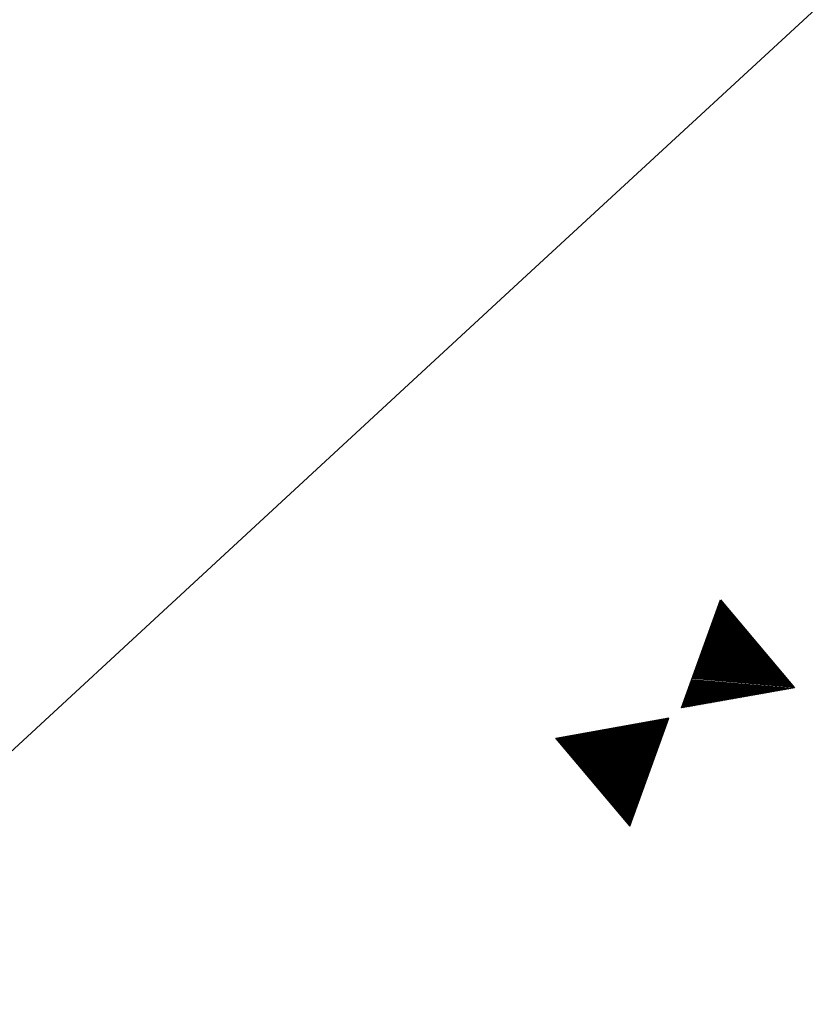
# Model space of a CAD drawing. Extents: x 450316 to 454644, y 428795 to 436505.
# Tile 56 of 256: x 453218 to 453234, y 431140 to 431159. Entities that reach past the tile are written whole.
import ezdxf

# ---------------------------------------------------------------- set-up
doc = ezdxf.new("R2010")
doc.units = 0
doc.header["$LTSCALE"] = 2
doc.header["$MEASUREMENT"] = 0
doc.linetypes.add('ACHSE', pattern=[5.5, 4, -0.5, 0.5, -0.5])
doc.linetypes.add('AUSGEZOGEN', pattern=[0])
doc.layers.get('0').update_dxf_attribs({"linetype": 'CONTINUOUS'})
for name, color, linetype in [('ACHSETOP', 1, 'ACHSE'), ('FBR', 8, 'CONTINUOUS'), ('GEF', 1, 'AUSGEZOGEN')]:
    doc.layers.add(name, color=color, linetype=linetype)

# ---------------------------------------------------------------- blocks, each defined once
blk = doc.blocks.new('*X36')
at = {"color": 0}
for p, q in [((379.636, 182.407), (379.645, 182.415)), ((379.64, 182.401), (379.654, 182.415)), ((379.643, 182.395), (379.663, 182.415)), ((379.646, 182.39), (379.672, 182.415)), ((379.649, 182.384), (379.68, 182.415)), ((379.653, 182.379), (379.689, 182.415)), ((379.656, 182.373), (379.698, 182.415)), ((379.659, 182.367), (379.707, 182.415)), ((379.662, 182.362), (379.716, 182.415)), ((379.665, 182.356), (379.725, 182.415)), ((379.669, 182.351), (379.733, 182.415)), ((379.672, 182.345), (379.742, 182.415)), ((379.675, 182.339), (379.751, 182.415)), ((379.678, 182.334), (379.76, 182.415)), ((379.682, 182.328), (379.769, 182.415)), ((379.685, 182.323), (379.778, 182.415)), ((379.688, 182.317), (379.786, 182.415)), ((379.691, 182.311), (379.795, 182.415)), ((379.695, 182.306), (379.804, 182.415)), ((379.698, 182.3), (379.813, 182.415)), ((379.701, 182.295), (379.822, 182.415)), ((379.704, 182.289), (379.831, 182.415)), ((379.708, 182.283), (379.839, 182.415)), ((379.711, 182.278), (379.848, 182.415)), ((379.714, 182.272), (379.857, 182.415)), ((379.717, 182.267), (379.866, 182.415)), ((379.72, 182.261), (379.875, 182.415)), ((379.724, 182.255), (379.884, 182.415)), ((379.727, 182.25), (379.892, 182.415)), ((379.73, 182.244), (379.901, 182.415)), ((379.733, 182.239), (379.91, 182.415)), ((379.737, 182.233), (379.919, 182.415)), ((379.74, 182.227), (379.928, 182.415)), ((379.743, 182.222), (379.937, 182.415)), ((379.746, 182.216), (379.946, 182.415)), ((379.75, 182.21), (379.954, 182.415)), ((379.753, 182.205), (379.963, 182.415)), ((379.756, 182.199), (379.972, 182.415)), ((379.759, 182.194), (379.981, 182.415)), ((379.763, 182.188), (379.99, 182.415)), ((379.766, 182.182), (379.999, 182.415)), ((379.769, 182.177), (380.007, 182.415)), ((379.772, 182.171), (380.016, 182.415)), ((379.775, 182.166), (380.025, 182.415)), ((379.779, 182.16), (380.034, 182.415)), ((379.782, 182.154), (380.043, 182.415)), ((379.785, 182.149), (380.052, 182.415)), ((379.788, 182.143), (380.06, 182.415)), ((379.792, 182.138), (380.069, 182.415)), ((379.795, 182.132), (380.078, 182.415)), ((379.798, 182.126), (380.087, 182.415)), ((379.801, 182.121), (380.096, 182.415)), ((379.805, 182.115), (380.105, 182.415)), ((379.808, 182.11), (380.113, 182.415)), ((379.811, 182.104), (380.122, 182.415)), ((379.814, 182.098), (380.131, 182.415)), ((379.818, 182.093), (380.14, 182.415)), ((379.821, 182.087), (380.149, 182.415)), ((379.824, 182.082), (380.158, 182.415)), ((379.827, 182.076), (380.166, 182.415)), ((379.83, 182.07), (380.175, 182.415)), ((379.834, 182.065), (380.184, 182.415)), ((379.837, 182.059), (380.193, 182.415)), ((379.84, 182.054), (380.202, 182.415)), ((379.843, 182.048), (380.211, 182.415)), ((379.847, 182.042), (380.22, 182.415)), ((379.85, 182.037), (380.228, 182.415)), ((379.853, 182.031), (380.237, 182.415)), ((379.856, 182.026), (380.246, 182.415)), ((379.86, 182.02), (380.255, 182.415)), ((379.863, 182.014), (380.264, 182.415)), ((379.866, 182.009), (380.273, 182.415)), ((379.869, 182.003), (380.281, 182.415)), ((379.873, 181.998), (380.29, 182.415)), ((379.876, 181.992), (380.299, 182.415)), ((379.879, 181.986), (380.308, 182.415)), ((379.882, 181.981), (380.317, 182.415)), ((379.885, 181.975), (380.326, 182.415)), ((379.889, 181.97), (380.334, 182.415)), ((379.892, 181.964), (380.343, 182.415)), ((379.895, 181.958), (380.352, 182.415)), ((379.898, 181.953), (380.361, 182.415)), ((379.902, 181.947), (380.37, 182.415)), ((379.905, 181.942), (380.379, 182.415)), ((379.908, 181.936), (380.387, 182.415)), ((379.911, 181.93), (380.396, 182.415)), ((379.915, 181.925), (380.405, 182.415)), ((379.918, 181.919), (380.414, 182.415)), ((379.921, 181.914), (380.423, 182.415)), ((379.924, 181.908), (380.432, 182.415)), ((379.928, 181.902), (380.44, 182.415)), ((379.931, 181.897), (380.449, 182.415)), ((379.934, 181.891), (380.458, 182.415)), ((379.937, 181.885), (380.467, 182.415)), ((379.94, 181.88), (380.476, 182.415)), ((379.944, 181.874), (380.485, 182.415)), ((379.947, 181.869), (380.494, 182.415)), ((379.95, 181.863), (380.502, 182.415)), ((379.953, 181.857), (380.511, 182.415)), ((379.957, 181.852), (380.52, 182.415)), ((379.96, 181.846), (380.529, 182.415)), ((379.963, 181.841), (380.538, 182.415)), ((379.966, 181.835), (380.547, 182.415)), ((379.97, 181.829), (380.555, 182.415)), ((379.973, 181.824), (380.564, 182.415)), ((379.976, 181.818), (380.573, 182.415)), ((379.979, 181.813), (380.582, 182.415)), ((379.983, 181.807), (380.591, 182.415)), ((379.986, 181.801), (380.6, 182.415)), ((379.989, 181.796), (380.608, 182.415)), ((379.992, 181.79), (380.617, 182.415)), ((379.995, 181.785), (380.626, 182.415)), ((379.999, 181.779), (380.635, 182.415)), ((380.002, 181.773), (380.644, 182.415)), ((380.005, 181.768), (380.653, 182.415)), ((380.008, 181.762), (380.661, 182.415)), ((380.012, 181.757), (380.67, 182.415)), ((380.015, 181.751), (380.679, 182.415)), ((380.018, 181.745), (380.688, 182.415)), ((380.021, 181.74), (380.697, 182.415)), ((380.025, 181.734), (380.706, 182.415)), ((380.028, 181.729), (380.714, 182.415)), ((380.031, 181.723), (380.723, 182.415)), ((380.034, 181.717), (380.732, 182.415)), ((380.038, 181.712), (380.741, 182.415)), ((380.041, 181.706), (380.75, 182.415)), ((380.044, 181.701), (380.759, 182.415)), ((380.047, 181.695), (380.768, 182.415)), ((380.05, 181.689), (380.776, 182.415)), ((380.054, 181.684), (380.785, 182.415)), ((380.057, 181.678), (380.794, 182.415)), ((380.06, 181.673), (380.803, 182.415)), ((380.063, 181.667), (380.812, 182.415)), ((380.067, 181.661), (380.821, 182.415)), ((380.07, 181.656), (380.829, 182.415)), ((380.073, 181.65), (380.838, 182.415)), ((380.076, 181.645), (380.847, 182.415)), ((380.08, 181.639), (380.856, 182.415)), ((380.083, 181.633), (380.865, 182.415)), ((380.086, 181.628), (380.874, 182.415)), ((380.089, 181.622), (380.882, 182.415)), ((380.093, 181.617), (380.891, 182.415)), ((380.096, 181.611), (380.9, 182.415)), ((380.099, 181.605), (380.909, 182.415)), ((380.102, 181.6), (380.918, 182.415)), ((380.105, 181.594), (380.927, 182.415)), ((380.109, 181.588), (380.935, 182.415)), ((380.112, 181.583), (380.944, 182.415)), ((380.115, 181.577), (380.953, 182.415)), ((380.118, 181.572), (380.962, 182.415)), ((380.122, 181.566), (380.971, 182.415)), ((380.125, 181.56), (380.98, 182.415)), ((380.128, 181.555), (380.988, 182.415)), ((380.131, 181.549), (380.997, 182.415)), ((380.135, 181.544), (381.006, 182.415)), ((380.138, 181.538), (381.015, 182.415)), ((380.141, 181.532), (381.024, 182.415)), ((380.144, 181.527), (381.033, 182.415)), ((380.148, 181.521), (381.042, 182.415)), ((380.151, 181.516), (381.05, 182.415)), ((380.154, 181.51), (381.059, 182.415)), ((380.157, 181.504), (381.068, 182.415)), ((380.16, 181.499), (381.077, 182.415)), ((380.164, 181.493), (381.086, 182.415)), ((380.167, 181.488), (381.095, 182.415)), ((380.17, 181.482), (381.103, 182.415)), ((380.173, 181.476), (381.112, 182.415)), ((380.177, 181.471), (381.121, 182.415)), ((380.18, 181.465), (381.13, 182.415)), ((380.183, 181.46), (381.139, 182.415)), ((380.186, 181.454), (381.148, 182.415)), ((380.19, 181.448), (381.156, 182.415)), ((380.193, 181.443), (381.165, 182.415)), ((380.196, 181.437), (381.174, 182.415)), ((380.199, 181.432), (381.183, 182.415)), ((380.203, 181.426), (381.192, 182.415)), ((380.206, 181.42), (381.201, 182.415)), ((380.209, 181.415), (381.209, 182.415)), ((380.212, 181.409), (381.218, 182.415)), ((380.215, 181.404), (381.227, 182.415)), ((380.219, 181.398), (381.236, 182.415)), ((380.222, 181.392), (381.245, 182.415)), ((380.225, 181.387), (381.254, 182.415)), ((380.228, 181.381), (381.262, 182.415)), ((380.232, 181.376), (381.271, 182.415)), ((380.235, 181.37), (381.28, 182.415)), ((380.238, 181.364), (381.289, 182.415)), ((380.241, 181.359), (381.298, 182.415)), ((380.245, 181.353), (381.307, 182.415)), ((380.248, 181.348), (381.316, 182.415)), ((380.251, 181.342), (381.324, 182.415)), ((380.254, 181.336), (381.333, 182.415)), ((380.258, 181.331), (381.342, 182.415)), ((380.261, 181.325), (381.351, 182.415)), ((380.27, 181.308), (381.344, 182.382)), ((380.274, 181.303), (381.332, 182.361)), ((380.277, 181.297), (381.32, 182.34)), ((380.28, 181.292), (381.308, 182.32)), ((380.283, 181.286), (381.296, 182.299)), ((380.287, 181.28), (381.284, 182.278)), ((380.29, 181.275), (381.272, 182.257)), ((380.293, 181.269), (381.26, 182.236)), ((380.296, 181.263), (381.248, 182.215)), ((380.3, 181.258), (381.236, 182.194)), ((380.303, 181.252), (381.224, 182.173)), ((380.306, 181.247), (381.212, 182.152)), ((380.309, 181.241), (381.2, 182.131)), ((380.313, 181.235), (381.187, 182.11)), ((380.316, 181.23), (381.175, 182.089)), ((380.319, 181.224), (381.163, 182.069)), ((380.322, 181.219), (381.151, 182.048)), ((380.325, 181.213), (381.139, 182.027)), ((380.329, 181.207), (381.127, 182.006)), ((380.332, 181.202), (381.115, 181.985)), ((380.335, 181.196), (381.103, 181.964)), ((380.338, 181.191), (381.091, 181.943)), ((380.342, 181.185), (381.079, 181.922)), ((380.345, 181.179), (381.067, 181.901)), ((380.348, 181.174), (381.055, 181.88)), ((380.351, 181.168), (381.043, 181.859)), ((380.355, 181.163), (381.031, 181.839)), ((380.358, 181.157), (381.018, 181.818)), ((380.361, 181.151), (381.006, 181.797)), ((380.364, 181.146), (380.994, 181.776)), ((380.368, 181.14), (380.982, 181.755)), ((380.371, 181.135), (380.97, 181.734)), ((380.374, 181.129), (380.958, 181.713)), ((380.377, 181.123), (380.946, 181.692)), ((380.38, 181.118), (380.934, 181.671)), ((380.384, 181.112), (380.922, 181.65)), ((380.387, 181.107), (380.91, 181.629)), ((380.39, 181.101), (380.898, 181.608)), ((380.393, 181.095), (380.886, 181.588)), ((380.397, 181.09), (380.874, 181.567)), ((380.4, 181.084), (380.861, 181.546)), ((380.403, 181.079), (380.849, 181.525)), ((380.406, 181.073), (380.837, 181.504)), ((380.41, 181.067), (380.825, 181.483)), ((380.413, 181.062), (380.813, 181.462)), ((380.416, 181.056), (380.801, 181.441)), ((380.419, 181.051), (380.789, 181.42)), ((380.423, 181.045), (380.777, 181.399)), ((380.426, 181.039), (380.765, 181.378)), ((380.429, 181.034), (380.753, 181.358)), ((380.432, 181.028), (380.741, 181.337)), ((380.435, 181.023), (380.729, 181.316)), ((380.439, 181.017), (380.717, 181.295)), ((380.442, 181.011), (380.705, 181.274)), ((380.445, 181.006), (380.692, 181.253)), ((380.448, 181), (380.68, 181.232)), ((380.452, 180.995), (380.668, 181.211)), ((380.455, 180.989), (380.656, 181.19)), ((380.458, 180.983), (380.644, 181.169)), ((380.461, 180.978), (380.632, 181.148)), ((380.465, 180.972), (380.62, 181.127)), ((380.468, 180.966), (380.608, 181.107)), ((380.471, 180.961), (380.596, 181.086)), ((380.474, 180.955), (380.584, 181.065)), ((380.478, 180.95), (380.572, 181.044)), ((380.481, 180.944), (380.56, 181.023)), ((380.484, 180.938), (380.548, 181.002)), ((380.487, 180.933), (380.535, 180.981)), ((380.49, 180.927), (380.523, 180.96)), ((380.494, 180.922), (380.511, 180.939)), ((380.269, 180.272), (380.559, 180.562)), ((380.281, 180.293), (380.555, 180.568)), ((380.293, 180.314), (380.552, 180.574)), ((380.305, 180.335), (380.549, 180.579)), ((380.317, 180.356), (380.546, 180.585)), ((380.329, 180.377), (380.543, 180.59)), ((380.341, 180.398), (380.539, 180.596)), ((380.353, 180.419), (380.536, 180.602)), ((380.365, 180.44), (380.533, 180.607)), ((380.377, 180.461), (380.53, 180.613)), ((380.389, 180.481), (380.526, 180.618)), ((380.401, 180.502), (380.523, 180.624)), ((380.414, 180.523), (380.52, 180.63)), ((380.426, 180.544), (380.517, 180.635)), ((380.438, 180.565), (380.513, 180.641)), ((380.45, 180.586), (380.51, 180.646)), ((380.462, 180.607), (380.507, 180.652)), ((380.474, 180.628), (380.504, 180.658)), ((380.486, 180.649), (380.5, 180.663)), ((379.955, 179.729), (380.643, 180.417)), ((379.967, 179.75), (380.64, 180.422)), ((379.979, 179.77), (380.636, 180.428)), ((379.991, 179.791), (380.633, 180.434)), ((380.003, 179.812), (380.63, 180.439)), ((380.015, 179.833), (380.627, 180.445)), ((380.027, 179.854), (380.623, 180.45)), ((380.039, 179.875), (380.62, 180.456)), ((380.051, 179.896), (380.617, 180.462)), ((380.063, 179.917), (380.614, 180.467)), ((380.075, 179.938), (380.61, 180.473)), ((380.088, 179.959), (380.607, 180.478)), ((380.1, 179.98), (380.604, 180.484)), ((380.112, 180), (380.601, 180.49)), ((380.124, 180.021), (380.598, 180.495)), ((380.136, 180.042), (380.594, 180.501)), ((380.148, 180.063), (380.591, 180.506)), ((380.16, 180.084), (380.588, 180.512)), ((380.172, 180.105), (380.585, 180.518)), ((380.184, 180.126), (380.581, 180.523)), ((380.196, 180.147), (380.578, 180.529)), ((380.208, 180.168), (380.575, 180.534)), ((380.22, 180.189), (380.572, 180.54)), ((380.232, 180.21), (380.568, 180.546)), ((380.245, 180.231), (380.565, 180.551)), ((380.257, 180.251), (380.562, 180.557)), ((379.629, 179.164), (380.73, 180.265)), ((379.641, 179.185), (380.727, 180.271)), ((379.653, 179.206), (380.724, 180.277)), ((379.665, 179.227), (380.72, 180.282)), ((379.677, 179.248), (380.717, 180.288)), ((379.689, 179.269), (380.714, 180.293)), ((379.701, 179.289), (380.711, 180.299)), ((379.713, 179.31), (380.708, 180.305)), ((379.725, 179.331), (380.704, 180.31)), ((379.737, 179.352), (380.701, 180.316)), ((379.749, 179.373), (380.698, 180.321)), ((379.762, 179.394), (380.695, 180.327)), ((379.774, 179.415), (380.691, 180.333)), ((379.786, 179.436), (380.688, 180.338)), ((379.798, 179.457), (380.685, 180.344)), ((379.81, 179.478), (380.682, 180.349)), ((379.822, 179.499), (380.678, 180.355)), ((379.834, 179.519), (380.675, 180.361)), ((379.846, 179.54), (380.672, 180.366)), ((379.858, 179.561), (380.669, 180.372)), ((379.87, 179.582), (380.665, 180.378)), ((379.882, 179.603), (380.662, 180.383)), ((379.894, 179.624), (380.659, 180.389)), ((379.906, 179.645), (380.656, 180.394)), ((379.919, 179.666), (380.653, 180.4)), ((379.931, 179.687), (380.649, 180.406)), ((379.943, 179.708), (380.646, 180.411)), ((379.642, 179.169), (380.733, 180.26)), ((379.651, 179.169), (380.737, 180.254)), ((379.66, 179.169), (380.74, 180.249)), ((379.669, 179.169), (380.743, 180.243)), ((379.678, 179.169), (380.746, 180.237)), ((379.686, 179.169), (380.75, 180.232)), ((379.695, 179.169), (380.753, 180.226)), ((379.704, 179.169), (380.756, 180.221)), ((379.713, 179.169), (380.759, 180.215)), ((379.722, 179.169), (380.763, 180.209)), ((379.731, 179.169), (380.766, 180.204)), ((379.739, 179.169), (380.769, 180.198)), ((379.748, 179.169), (380.772, 180.193)), ((379.757, 179.169), (380.775, 180.187)), ((379.766, 179.169), (380.779, 180.181)), ((379.775, 179.169), (380.782, 180.176)), ((379.784, 179.169), (380.785, 180.17)), ((379.792, 179.169), (380.788, 180.165)), ((379.801, 179.169), (380.792, 180.159)), ((379.81, 179.169), (380.795, 180.153)), ((379.819, 179.169), (380.798, 180.148)), ((379.828, 179.169), (380.801, 180.142)), ((379.837, 179.169), (380.805, 180.137)), ((379.845, 179.169), (380.808, 180.131)), ((379.854, 179.169), (380.811, 180.125)), ((379.863, 179.169), (380.814, 180.12)), ((379.872, 179.169), (380.818, 180.114)), ((379.881, 179.169), (380.821, 180.109)), ((379.89, 179.169), (380.824, 180.103)), ((379.899, 179.169), (380.827, 180.097)), ((379.907, 179.169), (380.83, 180.092)), ((379.916, 179.169), (380.834, 180.086)), ((379.925, 179.169), (380.837, 180.081)), ((379.934, 179.169), (380.84, 180.075)), ((379.943, 179.169), (380.843, 180.069)), ((379.952, 179.169), (380.847, 180.064)), ((379.96, 179.169), (380.85, 180.058)), ((379.969, 179.169), (380.853, 180.052)), ((379.978, 179.169), (380.856, 180.047)), ((379.987, 179.169), (380.86, 180.041)), ((379.996, 179.169), (380.863, 180.036)), ((380.005, 179.169), (380.866, 180.03)), ((380.013, 179.169), (380.869, 180.024)), ((380.022, 179.169), (380.873, 180.019)), ((380.031, 179.169), (380.876, 180.013)), ((380.04, 179.169), (380.879, 180.008)), ((380.049, 179.169), (380.882, 180.002)), ((380.058, 179.169), (380.885, 179.996)), ((380.066, 179.169), (380.889, 179.991)), ((380.075, 179.169), (380.892, 179.985)), ((380.084, 179.169), (380.895, 179.98)), ((380.093, 179.169), (380.898, 179.974)), ((380.102, 179.169), (380.902, 179.968)), ((380.111, 179.169), (380.905, 179.963)), ((380.119, 179.169), (380.908, 179.957)), ((380.128, 179.169), (380.911, 179.952)), ((380.137, 179.169), (380.915, 179.946)), ((380.146, 179.169), (380.918, 179.94)), ((380.155, 179.169), (380.921, 179.935)), ((380.164, 179.169), (380.924, 179.929)), ((380.173, 179.169), (380.928, 179.924)), ((380.181, 179.169), (380.931, 179.918)), ((380.19, 179.169), (380.934, 179.912)), ((380.199, 179.169), (380.937, 179.907)), ((380.208, 179.169), (380.94, 179.901)), ((380.217, 179.169), (380.944, 179.896)), ((380.226, 179.169), (380.947, 179.89)), ((380.234, 179.169), (380.95, 179.884)), ((380.243, 179.169), (380.953, 179.879)), ((380.252, 179.169), (380.957, 179.873)), ((380.261, 179.169), (380.96, 179.868)), ((380.27, 179.169), (380.963, 179.862)), ((380.279, 179.169), (380.966, 179.856)), ((380.287, 179.169), (380.97, 179.851)), ((380.296, 179.169), (380.973, 179.845)), ((380.305, 179.169), (380.976, 179.84)), ((380.314, 179.169), (380.979, 179.834)), ((380.323, 179.169), (380.983, 179.828)), ((380.332, 179.169), (380.986, 179.823)), ((380.34, 179.169), (380.989, 179.817)), ((380.349, 179.169), (380.992, 179.812)), ((380.358, 179.169), (380.995, 179.806)), ((380.367, 179.169), (380.999, 179.8)), ((380.376, 179.169), (381.002, 179.795)), ((380.385, 179.169), (381.005, 179.789)), ((380.394, 179.169), (381.008, 179.784)), ((380.402, 179.169), (381.012, 179.778)), ((380.411, 179.169), (381.015, 179.772)), ((380.42, 179.169), (381.018, 179.767)), ((380.429, 179.169), (381.021, 179.761)), ((380.438, 179.169), (381.025, 179.756)), ((380.447, 179.169), (381.028, 179.75)), ((380.455, 179.169), (381.031, 179.744)), ((380.464, 179.169), (381.034, 179.739)), ((380.473, 179.169), (381.038, 179.733)), ((380.482, 179.169), (381.041, 179.727)), ((380.491, 179.169), (381.044, 179.722)), ((380.5, 179.169), (381.047, 179.716)), ((380.508, 179.169), (381.05, 179.711)), ((380.517, 179.169), (381.054, 179.705)), ((380.526, 179.169), (381.057, 179.699)), ((380.535, 179.169), (381.06, 179.694)), ((380.544, 179.169), (381.063, 179.688)), ((380.553, 179.169), (381.067, 179.683)), ((380.561, 179.169), (381.07, 179.677)), ((380.57, 179.169), (381.073, 179.671)), ((380.579, 179.169), (381.076, 179.666)), ((380.588, 179.169), (381.08, 179.66)), ((380.597, 179.169), (381.083, 179.655)), ((380.606, 179.169), (381.086, 179.649)), ((380.614, 179.169), (381.089, 179.643)), ((380.623, 179.169), (381.093, 179.638)), ((380.632, 179.169), (381.096, 179.632)), ((380.641, 179.169), (381.099, 179.627)), ((380.65, 179.169), (381.102, 179.621)), ((380.659, 179.169), (381.105, 179.615)), ((380.668, 179.169), (381.109, 179.61)), ((380.676, 179.169), (381.112, 179.604)), ((380.685, 179.169), (381.115, 179.599)), ((380.694, 179.169), (381.118, 179.593)), ((380.703, 179.169), (381.122, 179.587)), ((380.712, 179.169), (381.125, 179.582)), ((380.721, 179.169), (381.128, 179.576)), ((380.729, 179.169), (381.131, 179.571)), ((380.738, 179.169), (381.135, 179.565)), ((380.747, 179.169), (381.138, 179.559)), ((380.756, 179.169), (381.141, 179.554)), ((380.765, 179.169), (381.144, 179.548)), ((380.774, 179.169), (381.148, 179.543)), ((380.782, 179.169), (381.151, 179.537)), ((380.791, 179.169), (381.154, 179.531)), ((380.8, 179.169), (381.157, 179.526)), ((380.809, 179.169), (381.16, 179.52)), ((380.818, 179.169), (381.164, 179.515)), ((380.827, 179.169), (381.167, 179.509)), ((380.835, 179.169), (381.17, 179.503)), ((380.844, 179.169), (381.173, 179.498)), ((380.853, 179.169), (381.177, 179.492)), ((380.862, 179.169), (381.18, 179.487)), ((380.871, 179.169), (381.183, 179.481)), ((380.88, 179.169), (381.186, 179.475)), ((380.888, 179.169), (381.19, 179.47)), ((380.897, 179.169), (381.193, 179.464)), ((380.906, 179.169), (381.196, 179.459)), ((380.915, 179.169), (381.199, 179.453)), ((380.924, 179.169), (381.203, 179.447)), ((380.933, 179.169), (381.206, 179.442)), ((380.942, 179.169), (381.209, 179.436)), ((380.95, 179.169), (381.212, 179.43)), ((380.959, 179.169), (381.215, 179.425)), ((380.968, 179.169), (381.219, 179.419)), ((380.977, 179.169), (381.222, 179.414)), ((380.986, 179.169), (381.225, 179.408)), ((380.995, 179.169), (381.228, 179.402)), ((381.003, 179.169), (381.232, 179.397)), ((381.012, 179.169), (381.235, 179.391)), ((381.021, 179.169), (381.238, 179.386)), ((381.03, 179.169), (381.241, 179.38)), ((381.039, 179.169), (381.245, 179.374)), ((381.048, 179.169), (381.248, 179.369)), ((381.056, 179.169), (381.251, 179.363)), ((381.065, 179.169), (381.254, 179.358)), ((381.074, 179.169), (381.258, 179.352)), ((381.083, 179.169), (381.261, 179.346)), ((381.092, 179.169), (381.264, 179.341)), ((381.101, 179.169), (381.267, 179.335)), ((381.109, 179.169), (381.27, 179.33)), ((381.118, 179.169), (381.274, 179.324)), ((381.127, 179.169), (381.277, 179.318)), ((381.136, 179.169), (381.28, 179.313)), ((381.145, 179.169), (381.283, 179.307)), ((381.154, 179.169), (381.287, 179.302)), ((381.162, 179.169), (381.29, 179.296)), ((381.171, 179.169), (381.293, 179.29)), ((381.18, 179.169), (381.296, 179.285)), ((381.189, 179.169), (381.3, 179.279)), ((381.198, 179.169), (381.303, 179.274)), ((381.207, 179.169), (381.306, 179.268)), ((381.216, 179.169), (381.309, 179.262)), ((381.224, 179.169), (381.313, 179.257)), ((381.233, 179.169), (381.316, 179.251)), ((381.242, 179.169), (381.319, 179.246)), ((381.251, 179.169), (381.322, 179.24)), ((381.26, 179.169), (381.325, 179.234)), ((381.269, 179.169), (381.329, 179.229)), ((381.277, 179.169), (381.332, 179.223)), ((381.286, 179.169), (381.335, 179.218)), ((381.295, 179.169), (381.338, 179.212)), ((381.304, 179.169), (381.342, 179.206)), ((381.313, 179.169), (381.345, 179.201)), ((381.322, 179.169), (381.348, 179.195)), ((381.33, 179.169), (381.351, 179.19)), ((381.339, 179.169), (381.355, 179.184)), ((381.348, 179.169), (381.358, 179.178))]:
    blk.add_line(p, q, dxfattribs=at)
blk = doc.blocks.new('TIEFP')
at = {"color": 0}
for points in [[(0.005, 0.151), (-1.131, 2.118), (1.141, 2.118)], [(0.005, -0.172), (-1.131, -2.139), (1.141, -2.139)]]:
    blk.add_lwpolyline(points, close=True, dxfattribs=at)
at = {"color": 0, "xscale": 1.311372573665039, "yscale": 1.311372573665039, "zscale": 1.311372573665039}
blk.add_blockref('*X36', (-498.969, -237.096), dxfattribs=at)

msp = doc.modelspace()

# ---------------------------------------------------------------- linework, layer by layer
at = {"layer": 'ACHSETOP', "flags": 128}
msp.add_lwpolyline([(451271.766, 435019.042, -0.000001), (451272.365, 435018.353, -0.000032), (451272.387, 435018.328), (451288.791, 434999.463, -0.000002), (451296.993, 434990.03, 0.000007), (451305.195, 434980.597, 0.000007), (451313.397, 434971.165, -0.000007), (451321.599, 434961.732, -0.000007), (451329.801, 434952.299, 0.000007), (451338.003, 434942.866, 0.000007), (451346.205, 434933.433, -0.000007), (451354.407, 434924.001, -0.000007), (451362.609, 434914.568, 0.000011), (451370.811, 434905.135, 0.000001), (451379.013, 434895.702, 0.000001), (451387.215, 434886.27), (451403.62, 434867.404), (451420.024, 434848.539), (451436.428, 434829.674, -0.000013), (451444.63, 434820.241, 0.000007), (451452.832, 434810.808, 0.000007), (451461.034, 434801.376, -0.000007), (451469.236, 434791.943, -0.000007), (451477.438, 434782.51, 0.000007), (451485.64, 434773.077, 0.000007), (451493.842, 434763.645, -0.000007), (451502.044, 434754.212, -0.000007), (451510.246, 434744.779, 0.000007), (451518.448, 434735.346, 0.000007), (451526.65, 434725.914, -0.000007), (451534.852, 434716.481, -0.000007), (451543.054, 434707.048, 0.000011), (451551.256, 434697.615, 0.000001), (451559.458, 434688.182, 0.000001), (451567.66, 434678.75), (451584.065, 434659.884, -0.000001), (451592.267, 434650.452, -0.000001), (451600.469, 434641.019, -0.000011), (451608.671, 434631.586, 0.000013), (451616.873, 434622.153), (451633.277, 434603.288), (451649.681, 434584.423, -0.000013), (451657.883, 434574.99, 0.000007), (451666.085, 434565.557, 0.000007), (451674.287, 434556.124, -0.000007), (451682.489, 434546.692, -0.000007), (451690.691, 434537.259, 0.000006), (451698.893, 434527.826), (451715.297, 434508.961, -0.000015), (451721.01, 434502.39, 0.000008), (451726.723, 434495.82, 0.000958), (451727.518, 434494.909, 0.000181), (451731.723, 434490.114, 0.003894), (451738.179, 434482.871, 0.00247), (451748.503, 434471.583, 0.003793), (451756.233, 434463.34, 0.003129), (451765.742, 434453.478, 0.00313), (451774.532, 434444.586, 0.003132), (451783.429, 434435.81, 0.003134), (451792.435, 434427.146, 0.003132), (451801.553, 434418.591, 0.003131), (451810.774, 434410.155, 0.00313), (451820.102, 434401.832, 0.003133), (451829.541, 434393.621, 0.003138), (451839.066, 434385.542, 0.003131), (451848.69, 434377.585, 0.003125), (451858.432, 434369.733, 0.003124), (451868.271, 434362.004, 0.00313), (451878.187, 434354.413, 0.003138), (451888.199, 434346.945, 0.003133), (451898.32, 434339.593, 0.003131), (451908.525, 434332.373, 0.003131), (451918.818, 434325.282, 0.003132), (451929.206, 434318.316, 0.003136), (451939.668, 434311.489, 0.00313), (451950.209, 434304.797, 0.003123), (451960.857, 434298.223, 0.003128), (451971.589, 434291.781, 0.003137), (451982.371, 434285.491, 0.003139), (451993.235, 434279.335, 0.003133), (452004.198, 434273.303, 0.003123), (452015.227, 434267.413, 0.003125), (452026.323, 434261.665, 0.003132), (452037.503, 434256.05, 0.003138), (452048.733, 434250.584, 0.003134), (452060.02, 434245.265, 0.003122), (452071.413, 434240.069, 0.003127), (452083.62, 434234.685, 0.003578), (452094.349, 434230.124, 0.002702), (452108.409, 434224.354, 0.004189), (452117.528, 434220.758, 0.00053), (452126.341, 434217.378, 0.001569), (452129.323, 434216.249, 0.000008), (452135.115, 434214.077, -0.000025), (452140.907, 434211.904), (452164.314, 434203.123, 0.000006), (452176.018, 434198.733, -0.000007), (452187.722, 434194.343), (452211.129, 434185.563), (452234.536, 434176.783, -0.000012), (452246.24, 434172.393, 0.000007), (452257.944, 434168.002, 0.000002), (452265.746, 434165.075, 0.000001), (452281.351, 434159.222, 0.000005), (452293.055, 434154.832, -0.000007), (452304.759, 434150.442, -0.000019), (452316.463, 434146.052, 0.000015), (452328.166, 434141.661, 0.000002), (452338.097, 434137.936, 0.000001), (452351.573, 434132.881, 0.000004), (452363.277, 434128.491, -0.000006), (452374.981, 434124.101, -0.00002), (452386.684, 434119.71, 0.00002), (452398.388, 434115.32, 0.000006), (452410.092, 434110.93, -0.000004), (452421.796, 434106.54, -0.000001), (452435.272, 434101.485, -0.000002), (452445.203, 434097.76, -0.000015), (452456.906, 434093.369, 0.000019), (452468.61, 434088.979, 0.000007), (452480.314, 434084.589, -0.000006), (452492.018, 434080.199, -0.000002), (452503.721, 434075.809, 0.000002), (452515.425, 434071.419, 0.000006), (452527.129, 434067.029, -0.000007), (452538.833, 434062.639, -0.000019), (452550.536, 434058.248, 0.000015), (452562.24, 434053.858, 0.000002), (452572.171, 434050.133, 0.000001), (452585.647, 434045.078, 0.000004), (452597.351, 434040.688, -0.000006), (452609.055, 434036.298, -0.00002), (452620.758, 434031.907, 0.00002), (452632.462, 434027.517, 0.000006), (452644.166, 434023.127, -0.000004), (452655.87, 434018.737, -0.000001), (452669.346, 434013.682, -0.000002), (452679.277, 434009.957, -0.000015), (452690.981, 434005.567, 0.000014), (452702.684, 434001.176, 0.000011), (452714.388, 433996.786, -0.000001), (452726.092, 433992.396, -0.000007), (452735.031, 433989.043, -0.000005), (452748.181, 433984.11, -0.000156), (452748.221, 433984.095, -0.000005), (452749.498, 433983.615, -0.004183), (452758.692, 433980.071, -0.002721), (452772.748, 433974.429, -0.005081), (452782.771, 433970.223, -0.003908), (452795.7, 433964.522, -0.003912), (452807.05, 433959.304, -0.003907), (452818.331, 433953.902, -0.003903), (452829.522, 433948.327, -0.003904), (452840.62, 433942.58, -0.003907), (452851.631, 433936.658, -0.003909), (452862.543, 433930.568, -0.003906), (452873.352, 433924.312, -0.003899), (452884.081, 433917.876, -0.003907), (452894.713, 433911.271, -0.003917), (452905.212, 433904.518, -0.003914), (452915.606, 433897.601, -0.003904), (452925.914, 433890.505, -0.003895), (452936.108, 433883.251, -0.003902), (452946.169, 433875.853, -0.003909), (452956.117, 433868.296, -0.003904), (452965.957, 433860.575, -0.003908), (452975.671, 433852.704, -0.00391), (452985.257, 433844.687, -0.003909), (452994.717, 433836.52, -0.003908), (453004.051, 433828.203, -0.003902), (453013.251, 433819.744, -0.003901), (453022.321, 433811.14, -0.003907), (453031.261, 433802.39, -0.003913), (453040.05, 433793.514, -0.003909), (453048.995, 433784.194, -0.00418), (453057.218, 433775.343, -0.003621), (453064.799, 433766.924, -0.003001), (453073.811, 433756.645, -0.003775), (453082.931, 433745.954, -0.004894), (453089.822, 433737.587, -0.004962), (453096.584, 433729.038, -0.003805), (453105.204, 433717.738, -0.003005), (453113.364, 433706.734, -0.003643), (453119.973, 433697.569, -0.004174), (453127.227, 433687.17, -0.004295), (453134.105, 433676.947, -0.003507), (453140.018, 433667.855, -0.002688), (453147.586, 433655.895, -0.003695), (453155.363, 433643.251, -0.00538), (453160.547, 433634.47, -0.005332), (453165.53, 433625.601, -0.003667), (453172.541, 433612.577, -0.002679), (453179.095, 433600.023, -0.003501), (453183.992, 433590.355, -0.004313), (453189.196, 433579.668, -0.003909), (453194.743, 433567.786, -0.003909), (453199.853, 433556.378, -0.003909), (453204.783, 433544.892, -0.003903), (453209.809, 433532.66, -0.004384), (453214.103, 433521.695, -0.003423), (453219.661, 433506.825, -0.005955), (453222.694, 433498.219, -0.000145), (453225.568, 433489.736, -0.000252), (453227.219, 433484.852, -0.000085), (453230.064, 433476.416, -0.000405), (453230.656, 433474.653, -0.003646), (453233.571, 433465.744, 0.00217), (453238.424, 433450.758, 0.000006), (453242.327, 433438.883, -0.000007), (453246.23, 433427.008, -0.000012), (453250.132, 433415.133, 0.000009), (453254.035, 433403.258, 0.003001), (453258.01, 433391.404, -0.003002), (453261.985, 433379.55, -0.003008), (453265.815, 433367.653, 0.003009), (453269.646, 433355.757, 0.00001), (453273.549, 433343.882, -0.000019), (453277.452, 433332.007), (453285.257, 433308.257, 0.000005), (453289.16, 433296.382, -0.000004), (453293.063, 433284.507, -0.000001), (453297.412, 433271.275, -0.000001), (453300.869, 433260.756, -0.00001), (453304.771, 433248.881, 0.000008), (453308.674, 433237.006, 0.000011), (453312.577, 433225.131, -0.000004), (453316.48, 433213.256, -0.000007), (453317.957, 433208.761, -0.000002), (453324.285, 433189.506, -0.00006), (453324.748, 433188.095, 0.000004), (453325.212, 433186.684, 0.001409), (453327.806, 433178.862, 0.000842), (453332.205, 433165.794, 0.002106), (453335.59, 433155.932, 0.001506), (453340.42, 433142.182, 0.001603), (453344.587, 433130.552, 0.001566), (453348.928, 433118.674, 0.00157), (453353.282, 433106.987, 0.001563), (453357.73, 433095.275, 0.001555), (453362.245, 433083.606, 0.001558), (453366.823, 433071.988, 0.001562), (453371.477, 433060.391, 0.001561), (453376.206, 433048.816, 0.001565), (453381.007, 433037.273, 0.001565), (453385.878, 433025.763, 0.001563), (453390.82, 433014.287, 0.001561), (453395.838, 433002.832, 0.001559), (453400.927, 432991.41, 0.00156), (453406.083, 432980.028, 0.001563), (453411.315, 432968.669, 0.001565), (453416.612, 432957.354, 0.001562), (453421.976, 432946.082, 0.001558), (453427.424, 432934.813, 0.001559), (453432.943, 432923.577, 0.001564), (453438.516, 432912.409, 0.001566), (453444.163, 432901.268, 0.001564), (453449.888, 432890.145, 0.001558), (453455.356, 432879.682, 0.001394), (453461.537, 432868.025, 0.001724), (453468.567, 432854.963, 0.002516), (453473.461, 432846.052, 0.001346), (453478.156, 432837.657, 0.000835), (453485.787, 432824.152, 0.000825), (453493.393, 432810.794, 0.001335), (453498.128, 432802.562, 0.002522), (453503.255, 432793.804, 0.001723), (453510.868, 432781.051, 0.001395), (453517.698, 432769.769, 0.001557), (453523.875, 432759.701, 0.001564), (453531.451, 432747.524, 0.002105), (453537.147, 432738.516, 0.001027), (453545.205, 432725.948, 0.001523), (453550.684, 432717.498, 0.000001), (453550.839, 432717.261, 0.000124), (453550.84, 432717.259, 0.000024), (453557.597, 432706.912, -0.000007), (453564.355, 432696.566, -0.000001), (453571.19, 432686.101, 0.000005), (453578.025, 432675.635, 0.000012), (453584.861, 432665.17, -0.000012), (453591.696, 432654.704, -0.000004), (453598.531, 432644.238, 0.000004), (453605.366, 432633.773, 0.000001), (453612.202, 432623.307, -0.000001), (453619.037, 432612.841, -0.000004), (453625.872, 432602.376, 0.000003), (453632.707, 432591.91), (453646.378, 432570.979, -0.000014), (453650.935, 432564.001, -0.000007), (453660.048, 432550.047, -0.002465), (453666.815, 432539.572, 0.002471), (453673.568, 432529.119, 0.002497), (453680.467, 432518.67, -0.002488), (453687.389, 432508.185, -0.000003), (453694.224, 432497.72, 0.000006), (453701.059, 432487.254), (453714.73, 432466.322, -0.000006), (453721.565, 432455.856, 0.000006), (453728.4, 432445.391, 0.000183), (453728.474, 432445.277, -0.000027), (453728.969, 432444.521, -0.003905), (453733.992, 432436.709, -0.002472), (453741.768, 432424.267, -0.005163), (453747.303, 432415.103, -0.003867), (453754.471, 432402.736, -0.003958), (453760.534, 432391.888, -0.003913), (453766.494, 432380.818, -0.003903), (453772.248, 432369.72, -0.003904), (453777.826, 432358.535, -0.003901), (453783.485, 432346.731, -0.004288), (453788.457, 432335.909, -0.003523), (453794.251, 432322.76, -0.004762), (453798.376, 432312.962, -0.001651), (453802.105, 432303.777, -0.002689), (453804.345, 432298.119, -0.001542), (453805.535, 432295.038, -0.000893), (453807.562, 432289.711, -0.005639), (453811.068, 432280.125, -0.003891), (453815.882, 432266.138, -0.00573), (453819.492, 432254.955, -0.005082), (453823.289, 432242.262, -0.004537), (453827.3, 432227.849, -0.006762), (453829.772, 432218.119, -0.001828), (453832.339, 432207.234, -0.002855), (453833.917, 432200.252, -0.000688), (453834.588, 432197.184, -0.000614), (453835.33, 432193.746, -0.005087), (453837.353, 432183.825, -0.003463), (453840.076, 432169.201, -0.004355), (453841.882, 432158.581, -0.003298), (453844.052, 432144.521, -0.003873), (453845.959, 432130.87, -0.004703), (453847.336, 432119.601, -0.004431), (453848.679, 432106.664, -0.004859), (453849.683, 432094.847, -0.001971), (453850.759, 432079.747, -0.003754), (453851.233, 432071.814, -0.000235), (453851.272, 432071.058, -0.000154), (453851.331, 432069.903, -0.005004), (453851.76, 432059.357, -0.003657), (453852.096, 432044.916, -0.006284), (453852.131, 432034.652, -0.00442), (453851.869, 432020.065, -0.004496), (453851.355, 432005.74, -0.005961), (453850.742, 431994.946, -0.004032), (453849.635, 431980.541, -0.005521), (453848.625, 431970.038, -0.000545), (453848.175, 431965.885, -0.00099), (453847.92, 431963.599, -0.002817), (453847.082, 431956.57, -0.001743), (453845.624, 431945.22, -0.004295), (453844.128, 431934.589, -0.003233), (453841.927, 431920.496, -0.003719), (453839.898, 431908.592, -0.003474), (453837.544, 431895.884, -0.003471), (453834.928, 431882.783, -0.003984), (453832.479, 431871.403, -0.002961), (453829.251, 431857.357, -0.00403), (453826.736, 431847.072, -0.001132), (453824.957, 431840.111, -0.001603), (453823.675, 431835.205, -0.002375), (453822.368, 431830.363, -0.001541), (453820.296, 431822.917, -0.005811), (453817.744, 431814.242, -0.003321), (453813.002, 431799.15, -0.004369), (453808.955, 431786.926, -0.004589), (453804.893, 431775.36, -0.004977), (453800.134, 431762.595, -0.00596), (453795.928, 431752.024, -0.002426), (453790.614, 431739.296, -0.004094), (453787.367, 431731.794, -0.000338), (453786.71, 431730.312, -0.000388), (453786.136, 431729.023, -0.004625), (453782.634, 431721.365, -0.002368), (453775.588, 431706.507, -0.004069), (453770.201, 431695.516, -0.003863), (453764.344, 431684.031, -0.004659), (453758.242, 431672.552, -0.005048), (453752.404, 431662.068, -0.002758), (453744.856, 431648.996, -0.004203), (453739.784, 431640.488, -0.000453), (453738.552, 431638.464, -0.00049), (453737.409, 431636.595, -0.004121), (453733.364, 431630.114, -0.00246), (453726.445, 431619.347, -0.006277), (453720.589, 431610.574, -0.004581), (453712.305, 431598.731, -0.005038), (453704.604, 431588.16, -0.005528), (453697.383, 431578.675, -0.004083), (453688.218, 431567.105, -0.005886), (453681.701, 431559.207, -0.001219), (453676.737, 431553.362, -0.002238), (453674.011, 431550.197, -0.001962), (453670.562, 431546.26, -0.001297), (453665.305, 431540.337, -0.004313), (453658.171, 431532.478, -0.003182), (453648.342, 431521.973, -0.004167), (453639.222, 431512.508, -0.00462), (453630.847, 431504.116, -0.002727), (453619.912, 431493.477, -0.004271), (453612.835, 431486.781, -0.000068), (453609.879, 431484.033, -0.000648), (453609.571, 431483.747, -0.000003), (453600.643, 431475.492, -0.000005), (453594.487, 431469.799), (453576.132, 431452.827), (453557.776, 431435.854), (453539.42, 431418.881), (453521.065, 431401.909, 0.000001), (453511.887, 431393.422, 0.000001), (453502.709, 431384.936, 0.000013), (453493.531, 431376.449, -0.000013), (453484.354, 431367.963, 0), (453475.176, 431359.477, 0), (453465.998, 431350.99), (453447.643, 431334.018, 0.000001), (453438.465, 431325.531, 0.000001), (453429.287, 431317.045, 0.000013), (453420.11, 431308.558, -0.000007), (453410.932, 431300.072, -0.000004), (453403.532, 431293.229, -0.000002), (453392.576, 431283.099, -0.00001), (453383.398, 431274.613, 0.000015), (453374.22, 431266.127, 0.000014), (453365.042, 431257.64, -0.000013), (453355.865, 431249.154, 0), (453343.628, 431237.839, -0.000001), (453337.509, 431232.181), (453319.154, 431215.209, 0.000001), (453309.976, 431206.722, 0.000001), (453300.798, 431198.236, 0.000013), (453291.621, 431189.749, -0.000013), (453282.443, 431181.263, -0.000001), (453273.265, 431172.777, -0.000001), (453264.087, 431164.29), (453245.732, 431147.318), (453227.376, 431130.345), (453209.02, 431113.372, 0.000014), (453199.843, 431104.885, -0.000009), (453190.665, 431096.399, -0.000019), (453181.487, 431087.913, 0.000019), (453172.309, 431079.427, 0.000009), (453163.132, 431070.941, -0.000008), (453153.954, 431062.454), (453135.598, 431045.481, 0.000009), (453134.861, 431044.799, 0.000002), (453130.417, 431040.69, 0.002804), (453126.112, 431036.664, 0.001372), (453117.381, 431028.361, 0.005333), (453110.158, 431021.305, 0.003613), (453099.686, 431010.703, 0.004216), (453091.364, 431002.01, 0.003913), (453082.552, 430992.499, 0.00391), (453074.199, 430983.197, 0.003911), (453065.996, 430973.768, 0.003912), (453057.937, 430964.207, 0.003915), (453050.034, 430954.528, 0.00391), (453042.286, 430944.729, 0.003905), (453034.682, 430934.798, 0.003908), (453027.235, 430924.75, 0.003912), (453019.954, 430914.598, 0.003918), (453012.829, 430904.328, 0.003918), (453005.866, 430893.947, 0.003907), (452999.072, 430883.467, 0.0039), (452992.431, 430872.865, 0.003908), (452985.952, 430862.152, 0.00392), (452979.661, 430851.374, 0.00392), (452973.542, 430840.502, 0.003904), (452967.571, 430829.493, 0.003903), (452961.774, 430818.394, 0.003916), (452956.17, 430807.245, 0.00392), (452950.739, 430796.004, 0.00391), (452945.472, 430784.651, 0.003904), (452940.385, 430773.223, 0.00391), (452935.485, 430761.733, 0.003913), (452930.764, 430750.166, 0.003909), (452926.22, 430738.514, 0.003913), (452921.858, 430726.792, 0.003918), (452917.686, 430715.017, 0.003913), (452913.698, 430703.178, 0.003909), (452909.892, 430691.264, 0.003904), (452906.273, 430679.293, 0.003908), (452902.844, 430667.279, 0.003914), (452899.604, 430655.212, 0.003911), (452896.55, 430643.086, 0.003914), (452893.686, 430630.913, 0.003917), (452891.016, 430618.707, 0.003911), (452890.732, 430617.306, 0.000237), (452886.248, 430594.167, 0.007575), (452884.76, 430585.792, 0.003906), (452882.249, 430569.49)], format="xyb", dxfattribs=at)
at = {"layer": 'FBR', "flags": 128}
for points in [[(453276.707, 431178.634, -0.000118), (453287.065, 431188.257, -0.000276), (453291.485, 431192.357, -0.000001), (453311.412, 431210.82, -0.000243), (453311.472, 431210.876, -0.000468), (453320.706, 431219.399, 0.000406), (453331.34, 431229.212, 0.000197), (453340.223, 431237.428, -0.00015), (453349.105, 431245.645, -0.000461), (453368.006, 431263.086, 0.000541), (453384.108, 431277.949, 0.000242), (453392.435, 431285.659, -0.000279)], [(453575.994, 431475.694, -0.000002), (453561.636, 431462.404, -0.000009)], [(453599.358, 431450.779, -0.000004), (453583.567, 431436.142, -0.000021)], [(453418.105, 431283.16, -0.000853), (453407.564, 431273.37, -0.000064), (453397.19, 431263.77, -0.000084), (453389.302, 431256.475, -0.000204), (453382.448, 431250.144, 0.000155), (453373.4, 431241.787, 0.001433), (453363.02, 431232.139, -0.002118), (453355.985, 431225.618, -0.000322), (453355.808, 431225.455, -0.000003), (453339.079, 431210.12, -0.000167), (453338.057, 431209.184, -0.00004), (453333.827, 431205.312)]]:
    msp.add_lwpolyline(points, format="xyb", dxfattribs=at)
msp.add_lwpolyline([(453298.13, 431218.979), (453286.389, 431207.989), (453279.989, 431202.04), (453248.478, 431172.908), (453227.953, 431153.976), (453211.218, 431138.51), (453190.954, 431119.687), (453154.553, 431085.961), (453129.928, 431063.201), (453117.464, 431051.638)], dxfattribs=at)

# ---------------------------------------------------------------- block references
at = {"layer": 'GEF', "rotation": 310.0781020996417}
msp.add_blockref('TIEFP', (453231.064, 431145.477), dxfattribs=at)

doc.saveas('drawing.dxf')
